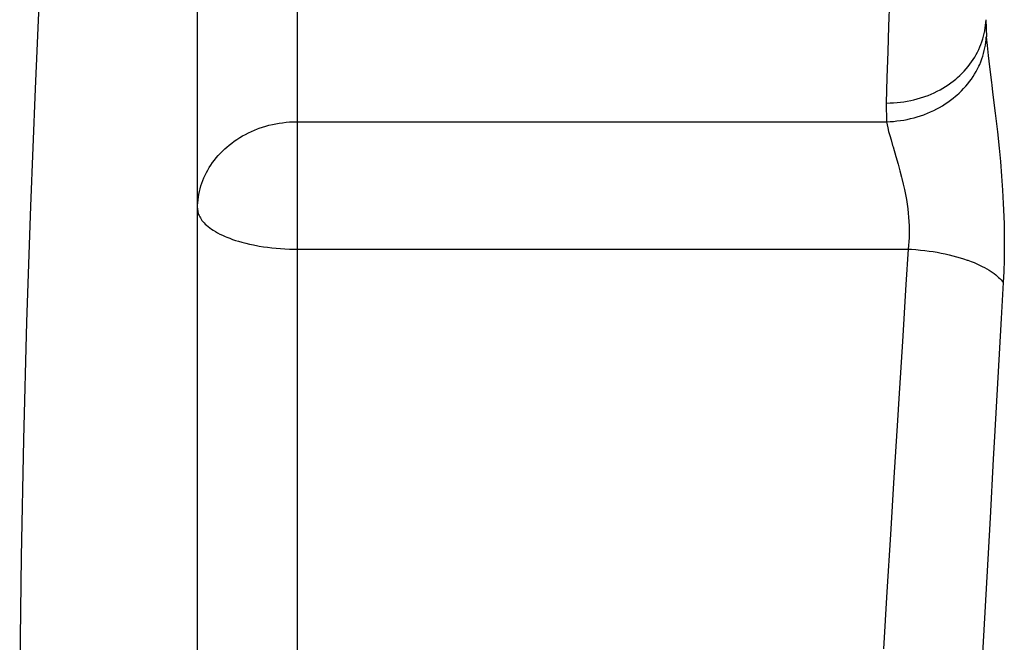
# Model space of a CAD drawing. Header units: millimetres. Extents: x 0 to 297, y 0 to 210.
# Tile 25 of 35: x 169.16 to 177.04, y 91.67 to 96.65. Entities that reach past the tile are written whole.
import ezdxf

# ---------------------------------------------------------------- set-up
doc = ezdxf.new("R2010")
doc.units = ezdxf.units.MM
doc.layers.add('ALL_ASSEM_MEMBER', color=7, linetype='CONTINUOUS')

msp = doc.modelspace()

# ---------------------------------------------------------------- linework, layer by layer
at = {"layer": 'ALL_ASSEM_MEMBER', "color": 7}
for p, q in [((171.381578, 89.669532), (171.381578, 128.917668)), ((170.581585, 90.547038), (170.581585, 99.852069)), ((169.323478, 97.032754), (169.280157, 96.094482)), ((176.122432, 96.799956), (176.115694, 96.595391)), ((176.115694, 96.595391), (176.108956, 96.39084)), ((176.88913, 96.582243), (176.891953, 96.604327)), ((176.891953, 96.604327), (176.894069, 96.626305)), ((176.894069, 96.626305), (176.895128, 96.648142)), ((176.895025, 96.648219), (176.897847, 96.511321)), ((176.869445, 96.493872), (176.875619, 96.51585)), ((176.875619, 96.51585), (176.880946, 96.537934)), ((176.880946, 96.537934), (176.885461, 96.560088)), ((176.885461, 96.560088), (176.88913, 96.582243)), ((176.896239, 96.489611), (176.89765, 96.511624)), ((176.897685, 96.511321), (176.903541, 96.44074)), ((176.837731, 96.410229), (176.846973, 96.431219)), ((176.846973, 96.431219), (176.854664, 96.450445)), ((176.854664, 96.450445), (176.86246, 96.472035)), ((176.86246, 96.472035), (176.869445, 96.493872)), ((176.886537, 96.422865), (176.890594, 96.445196)), ((176.890594, 96.445196), (176.893769, 96.467456)), ((176.893769, 96.467456), (176.896239, 96.489611)), ((176.903541, 96.44074), (176.911549, 96.362127)), ((176.108956, 96.39084), (176.102218, 96.186275)), ((176.793245, 96.329866), (176.805557, 96.349551)), ((176.805557, 96.349551), (176.817058, 96.369483)), ((176.817058, 96.369483), (176.827747, 96.389662)), ((176.827747, 96.389662), (176.837731, 96.410229)), ((176.861772, 96.333859), (176.869216, 96.355943)), ((176.869216, 96.355943), (176.875813, 96.378168)), ((176.875813, 96.378168), (176.881599, 96.400499)), ((176.881599, 96.400499), (176.886537, 96.422865)), ((176.911549, 96.362127), (176.922344, 96.270035)), ((176.73599, 96.254195), (176.751477, 96.27261)), ((176.751477, 96.27261), (176.766187, 96.291378)), ((176.766187, 96.291378), (176.780122, 96.310463)), ((176.780122, 96.310463), (176.793245, 96.329866)), ((176.827271, 96.254343), (176.837642, 96.275369)), ((176.837642, 96.275369), (176.844451, 96.290362)), ((176.844451, 96.290362), (176.853517, 96.311987)), ((176.853517, 96.311987), (176.861772, 96.333859)), ((176.922344, 96.270035), (176.938043, 96.146958)), ((176.666775, 96.18491), (176.685119, 96.201526)), ((176.685119, 96.201526), (176.702793, 96.218635)), ((176.702793, 96.218635), (176.719762, 96.236204)), ((176.719762, 96.236204), (176.73599, 96.254195)), ((176.778023, 96.17331), (176.79157, 96.193172)), ((176.79157, 96.193172), (176.804305, 96.213315)), ((176.804305, 96.213315), (176.816194, 96.233706)), ((176.816194, 96.233706), (176.827271, 96.254343)), ((176.102218, 96.186275), (176.095445, 95.981714)), ((176.549406, 96.100314), (176.571349, 96.113719)), ((176.571349, 96.113719), (176.592692, 96.127725)), ((176.592692, 96.127725), (176.613435, 96.142294)), ((176.613435, 96.142294), (176.633508, 96.157428)), ((176.633508, 96.157428), (176.652946, 96.173092)), ((176.652946, 96.173092), (176.666775, 96.18491)), ((176.71597, 96.097146), (176.732656, 96.115631)), ((176.732656, 96.115631), (176.748566, 96.134505)), ((176.748566, 96.134505), (176.7637, 96.153731)), ((176.7637, 96.153731), (176.778023, 96.17331)), ((176.938043, 96.146958), (176.940865, 96.123992)), ((176.940865, 96.123992), (176.947921, 96.068969)), ((169.280157, 96.094482), (169.242699, 95.155964)), ((176.3963, 96.030111), (176.406566, 96.033709)), ((176.406566, 96.033709), (176.431543, 96.043058)), ((176.431543, 96.043058), (176.456096, 96.053147)), ((176.456096, 96.053147), (176.480191, 96.063942)), ((176.480191, 96.063942), (176.503792, 96.075408)), ((176.503792, 96.075408), (176.526863, 96.087543)), ((176.526863, 96.087543), (176.549406, 96.100314)), ((176.63215, 96.019746), (176.651976, 96.03608)), ((176.651976, 96.03608), (176.661571, 96.04437)), ((176.661571, 96.04437), (176.68041, 96.06148)), ((176.68041, 96.06148), (176.698542, 96.079084)), ((176.698542, 96.079084), (176.71597, 96.097146)), ((176.947921, 96.068969), (176.968981, 95.899114)), ((176.095452, 95.981714), (176.099121, 95.832069)), ((176.095452, 95.981714), (176.100356, 95.981692)), ((176.100356, 95.981692), (176.127978, 95.982028)), ((176.127978, 95.982028), (176.1556, 95.983086)), ((176.1556, 95.983086), (176.183152, 95.985203)), ((176.183152, 95.985203), (176.210634, 95.988025)), ((176.210634, 95.988025), (176.237939, 95.991658)), ((176.237939, 95.991658), (176.265067, 95.996103)), ((176.265067, 95.996103), (176.291949, 96.00136)), ((176.291949, 96.00136), (176.318548, 96.007392)), ((176.318548, 96.007392), (176.34483, 96.014201)), ((176.34483, 96.014201), (176.370759, 96.021786)), ((176.370759, 96.021786), (176.3963, 96.030111)), ((176.523635, 95.946792), (176.546531, 95.960162)), ((176.546531, 95.960162), (176.568861, 95.974168)), ((176.568861, 95.974168), (176.590593, 95.988773)), ((176.590593, 95.988773), (176.611689, 96.003977)), ((176.611689, 96.003977), (176.63215, 96.019746)), ((176.34506, 95.870945), (176.371236, 95.879235)), ((176.371236, 95.879235), (176.396988, 95.888302)), ((176.396988, 95.888302), (176.401574, 95.890066)), ((176.401574, 95.890066), (176.426904, 95.899979)), ((176.426904, 95.899979), (176.45181, 95.910632)), ((176.45181, 95.910632), (176.476257, 95.921992)), ((176.476257, 95.921992), (176.500211, 95.934057)), ((176.500211, 95.934057), (176.523635, 95.946792)), ((176.968981, 95.899114), (176.98595, 95.752214)), ((171.101127, 95.787936), (171.127232, 95.795945)), ((171.127232, 95.795945), (171.153691, 95.803176)), ((171.153691, 95.803176), (171.180502, 95.809632)), ((171.180502, 95.809632), (171.207595, 95.815312)), ((171.207595, 95.815312), (171.234935, 95.820145)), ((171.234935, 95.820145), (171.262487, 95.824167)), ((171.262487, 95.824167), (171.29018, 95.827342)), ((171.29018, 95.827342), (171.317979, 95.829811)), ((171.317979, 95.829811), (171.345849, 95.831222)), ((171.345849, 95.831222), (171.35368, 95.831504)), ((171.35368, 95.831504), (171.38155, 95.831857)), ((171.381578, 95.832069), (176.099103, 95.832069)), ((176.099103, 95.832069), (176.126831, 95.833127)), ((176.099103, 95.832069), (176.103442, 95.807833)), ((176.103442, 95.807833), (176.108875, 95.782045)), ((176.126831, 95.833127), (176.15456, 95.834891)), ((176.15456, 95.834891), (176.182253, 95.837713)), ((176.182253, 95.837713), (176.209875, 95.841241)), ((176.209875, 95.841241), (176.237357, 95.845545)), ((176.237357, 95.845545), (176.264662, 95.850696)), ((176.264662, 95.850696), (176.291755, 95.856658)), ((176.291755, 95.856658), (176.318566, 95.863396)), ((176.318566, 95.863396), (176.34506, 95.870945)), ((170.919235, 95.70454), (170.941777, 95.717875)), ((170.941777, 95.717875), (170.964884, 95.730575)), ((170.964884, 95.730575), (170.988556, 95.742605)), ((170.988556, 95.742605), (171.012721, 95.753929)), ((171.012721, 95.753929), (171.03738, 95.764547)), ((171.03738, 95.764547), (171.062462, 95.774425)), ((171.062462, 95.774425), (171.075445, 95.779188)), ((171.075445, 95.779188), (171.101127, 95.787936)), ((176.108875, 95.782045), (176.115578, 95.754105)), ((176.115578, 95.754105), (176.123868, 95.72292)), ((176.123868, 95.72292), (176.134416, 95.686111)), ((176.98595, 95.752214), (176.99992, 95.619514)), ((170.815836, 95.62901), (170.835203, 95.645238)), ((170.835203, 95.645238), (170.855241, 95.660901)), ((170.855241, 95.660901), (170.875949, 95.676036)), ((170.875949, 95.676036), (170.897292, 95.690605)), ((170.897292, 95.690605), (170.919235, 95.70454)), ((176.134416, 95.686111), (176.147575, 95.642144)), ((176.147575, 95.642144), (176.151173, 95.63022)), ((170.731698, 95.543215), (170.747679, 95.561771)), ((170.747679, 95.561771), (170.764401, 95.579939)), ((170.764401, 95.579939), (170.781828, 95.597648)), ((170.781828, 95.597648), (170.799961, 95.614864)), ((170.799961, 95.614864), (170.815836, 95.62901)), ((176.151173, 95.63022), (176.173786, 95.55414)), ((176.99992, 95.619514), (177.009868, 95.514555)), ((170.675748, 95.465463), (170.688519, 95.485359)), ((170.688519, 95.485359), (170.7021, 95.504974)), ((170.7021, 95.504974), (170.716494, 95.524271)), ((170.716494, 95.524271), (170.731698, 95.543215)), ((176.173786, 95.55414), (176.19146, 95.492665)), ((176.19146, 95.492665), (176.206277, 95.438698)), ((177.009868, 95.514555), (177.019711, 95.396735)), ((170.632886, 95.383301), (170.642411, 95.404291)), ((170.642411, 95.404291), (170.652676, 95.424893)), ((170.652676, 95.424893), (170.663789, 95.445284)), ((170.663789, 95.445284), (170.675748, 95.465463)), ((176.206277, 95.438698), (176.219047, 95.389474)), ((170.608749, 95.31779), (170.615945, 95.339803)), ((170.615945, 95.339803), (170.616093, 95.340156)), ((170.616093, 95.340156), (170.624101, 95.361887)), ((170.624101, 95.361887), (170.632886, 95.383301)), ((176.219047, 95.389474), (176.22187, 95.378256)), ((176.22187, 95.378256), (176.232665, 95.333094)), ((176.232665, 95.333094), (176.242084, 95.290376)), ((177.019711, 95.396735), (177.027578, 95.284693)), ((170.588287, 95.228291), (170.592133, 95.250762)), ((170.592133, 95.250762), (170.596825, 95.273199)), ((170.596825, 95.273199), (170.602363, 95.295565)), ((170.602363, 95.295565), (170.608749, 95.31779)), ((176.242084, 95.290376), (176.250304, 95.249616)), ((176.250304, 95.249616), (176.257394, 95.210482)), ((177.027578, 95.284693), (177.033646, 95.177455)), ((170.581937, 95.161263), (170.583349, 95.183488)), ((170.583349, 95.183488), (170.585465, 95.205854)), ((170.585465, 95.205854), (170.588287, 95.228291)), ((176.257394, 95.210482), (176.263462, 95.172725)), ((176.263462, 95.172725), (176.268507, 95.136142)), ((177.033646, 95.177455), (177.037985, 95.074286)), ((169.242699, 95.155964), (169.212043, 94.227856)), ((170.581585, 95.13925), (170.581937, 95.161263)), ((170.581585, 95.13925), (170.58193, 95.129407)), ((170.58193, 95.129407), (170.582989, 95.11967)), ((170.582989, 95.11967), (170.584753, 95.109969)), ((170.584753, 95.109969), (170.587222, 95.100338)), ((170.587222, 95.100338), (170.590397, 95.090707)), ((170.590397, 95.090707), (170.594207, 95.081112)), ((176.268507, 95.136142), (176.272634, 95.100592)), ((176.272634, 95.100592), (176.275809, 95.067572)), ((170.594207, 95.081112), (170.598758, 95.071516)), ((170.598758, 95.071516), (170.604085, 95.061885)), ((170.604085, 95.061885), (170.610188, 95.052219)), ((170.610188, 95.052219), (170.617138, 95.042518)), ((170.617138, 95.042518), (170.624969, 95.032746)), ((170.624969, 95.032746), (170.633718, 95.022939)), ((170.633718, 95.022939), (170.643419, 95.013096)), ((170.643419, 95.013096), (170.654144, 95.003183)), ((176.275809, 95.067572), (176.278279, 95.033388)), ((176.278279, 95.033388), (176.27969, 94.999874)), ((177.037985, 95.074286), (177.039749, 95.013005)), ((177.039749, 95.013005), (177.041513, 94.914594)), ((170.654144, 95.003183), (170.665927, 94.993235)), ((170.665927, 94.993235), (170.678768, 94.983251)), ((170.678768, 94.983251), (170.692738, 94.973268)), ((170.692738, 94.973268), (170.707907, 94.963284)), ((170.707907, 94.963284), (170.724276, 94.953301)), ((170.724276, 94.953301), (170.741844, 94.943352)), ((170.741844, 94.943352), (170.760647, 94.933475)), ((170.760647, 94.933475), (170.780615, 94.923738)), ((176.280311, 94.934822), (176.279252, 94.903284)), ((176.27969, 94.999874), (176.280395, 94.967031)), ((176.280395, 94.967031), (176.280311, 94.934822)), ((170.780615, 94.923738), (170.801746, 94.914213)), ((170.801746, 94.914213), (170.81621, 94.908075)), ((170.81621, 94.908075), (170.839034, 94.898973)), ((170.839034, 94.898973), (170.861965, 94.890577)), ((170.861965, 94.890577), (170.88546, 94.882675)), ((170.88546, 94.882675), (170.910084, 94.87509)), ((170.910084, 94.87509), (170.936719, 94.867611)), ((170.936719, 94.867611), (170.937424, 94.867417)), ((170.937424, 94.867417), (170.967587, 94.859656)), ((170.967587, 94.859656), (170.998702, 94.852353)), ((170.998702, 94.852353), (171.030593, 94.84558)), ((176.277489, 94.872381), (176.275019, 94.842077)), ((176.279252, 94.903284), (176.277489, 94.872381)), ((177.041513, 94.914594), (177.041692, 94.818808)), ((171.030593, 94.84558), (171.063048, 94.839406)), ((171.063048, 94.839406), (171.075783, 94.83729)), ((171.075783, 94.83729), (171.108662, 94.831998)), ((171.108662, 94.831998), (171.142, 94.827341)), ((171.142, 94.827341), (171.175831, 94.823285)), ((171.175831, 94.823285), (171.210192, 94.819757)), ((171.210192, 94.819757), (171.245116, 94.816935)), ((171.245116, 94.816935), (171.280645, 94.814818)), ((171.280645, 94.814818), (171.316808, 94.813407)), ((171.316808, 94.813407), (171.353648, 94.812701)), ((171.353648, 94.812701), (171.381906, 94.812507)), ((171.381578, 94.812373), (176.272045, 94.812373)), ((176.272045, 94.812373), (176.254195, 94.530716)), ((176.275019, 94.842077), (176.271844, 94.812373)), ((176.272045, 94.812373), (176.298398, 94.810962)), ((176.298398, 94.810962), (176.334529, 94.808493)), ((176.334529, 94.808493), (176.369969, 94.805318)), ((176.369969, 94.805318), (176.404718, 94.801543)), ((176.404718, 94.801543), (176.438796, 94.797239)), ((176.438796, 94.797239), (176.472204, 94.792371)), ((176.472204, 94.792371), (176.504942, 94.786938)), ((176.504942, 94.786938), (176.537009, 94.781011)), ((176.537009, 94.781011), (176.568442, 94.774555)), ((176.568442, 94.774555), (176.599239, 94.767606)), ((177.041692, 94.818808), (177.040281, 94.725435)), ((176.599239, 94.767606), (176.629402, 94.760127)), ((176.629402, 94.760127), (176.658929, 94.752154)), ((176.658929, 94.752154), (176.687857, 94.743687)), ((176.687857, 94.743687), (176.716185, 94.734762)), ((176.716185, 94.734762), (176.743913, 94.725343)), ((176.743913, 94.725343), (176.749699, 94.723226)), ((176.749699, 94.723226), (176.775169, 94.713807)), ((176.775169, 94.713807), (176.799158, 94.704317)), ((176.799158, 94.704317), (176.821842, 94.694687)), ((176.821842, 94.694687), (176.843432, 94.684844)), ((177.040281, 94.725435), (177.037459, 94.634281)), ((176.843432, 94.684844), (176.864034, 94.67479)), ((176.864034, 94.67479), (176.883754, 94.664489)), ((176.883754, 94.664489), (176.902663, 94.653906)), ((176.902663, 94.653906), (176.920831, 94.64304)), ((176.920831, 94.64304), (176.929051, 94.637854)), ((176.929051, 94.637854), (176.94482, 94.627412)), ((176.94482, 94.627412), (176.959284, 94.617146)), ((176.959284, 94.617146), (176.972619, 94.606951)), ((177.037459, 94.634281), (177.03319, 94.545215)), ((176.972619, 94.606951), (176.984931, 94.596791)), ((176.984931, 94.596791), (176.99629, 94.586631)), ((176.99629, 94.586631), (177.006767, 94.576436)), ((177.006767, 94.576436), (177.016434, 94.566205)), ((177.016434, 94.566205), (177.025324, 94.555869)), ((177.033466, 94.545218), (177.017062, 94.2564)), ((177.025324, 94.555869), (177.033473, 94.545462)), ((176.254195, 94.530716), (176.225373, 94.073855)), ((169.212043, 94.227856), (169.18749, 93.288876)), ((177.017062, 94.2564), (176.990427, 93.785435)), ((176.225373, 94.073855), (176.196727, 93.61697)), ((176.990427, 93.785435), (176.963933, 93.314449)), ((176.196727, 93.61697), (176.185791, 93.441756)), ((176.185791, 93.441756), (176.157393, 92.98486)), ((169.18749, 93.288876), (169.169322, 92.349755)), ((176.963933, 93.314449), (176.953738, 93.132289)), ((176.953738, 93.132289), (176.927421, 92.661292)), ((176.157393, 92.98486), (176.129135, 92.527957)), ((176.927421, 92.661292), (176.901209, 92.190296)), ((176.129135, 92.527957), (176.101054, 92.071039)), ((169.169322, 92.349755), (169.157398, 91.410548)), ((176.901209, 92.190296), (176.875139, 91.719296)), ((176.101054, 92.071039), (176.073079, 91.614115)), ((176.875139, 91.719296), (176.849139, 91.248289))]:
    msp.add_line(p, q, dxfattribs=at)

doc.saveas('drawing.dxf')
